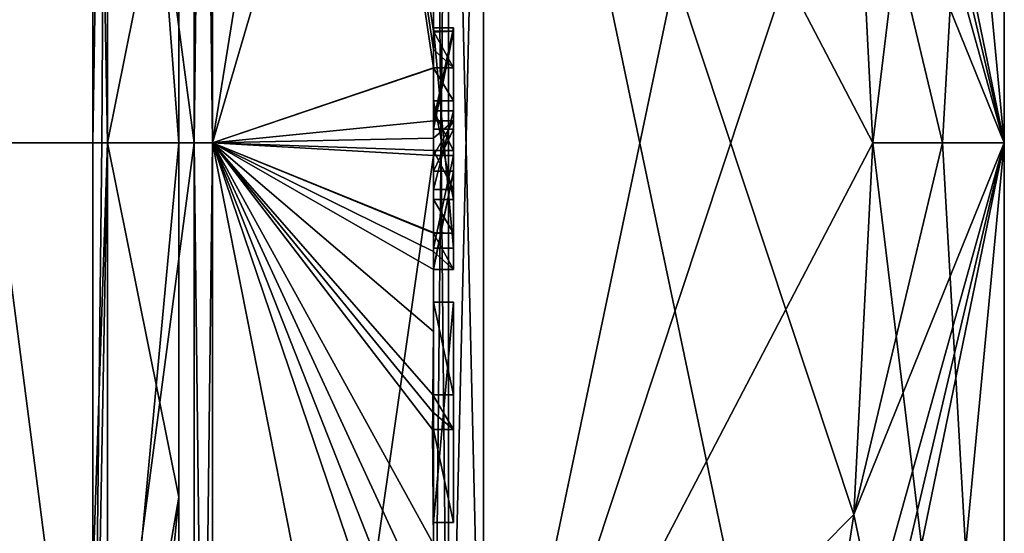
# Model space of a CAD drawing. Extents: x -23 to 700, y -2000 to 0.
# Tile 91 of 210: x 690 to 700, y -1976 to -1971. Entities that reach past the tile are written whole.
import ezdxf

# ---------------------------------------------------------------- set-up
doc = ezdxf.new("R2010")
doc.units = 0
doc.header["$LTSCALE"] = 72.417309
for name, color, linetype in [('114', 7, 'CONTINUOUS'), ('115', 7, 'CONTINUOUS'), ('118', 7, 'CONTINUOUS'), ('121', 7, 'CONTINUOUS'), ('126', 7, 'CONTINUOUS'), ('127', 7, 'CONTINUOUS'), ('128', 7, 'CONTINUOUS'), ('129', 7, 'CONTINUOUS'), ('132', 7, 'CONTINUOUS'), ('133', 7, 'CONTINUOUS'), ('134', 7, 'CONTINUOUS'), ('135', 7, 'CONTINUOUS'), ('166', 7, 'CONTINUOUS'), ('168', 7, 'CONTINUOUS'), ('169', 7, 'CONTINUOUS'), ('170', 7, 'CONTINUOUS'), ('171', 7, 'CONTINUOUS'), ('176', 7, 'CONTINUOUS'), ('177', 7, 'CONTINUOUS'), ('178', 7, 'CONTINUOUS'), ('179', 7, 'CONTINUOUS'), ('180', 7, 'CONTINUOUS'), ('181', 7, 'CONTINUOUS'), ('182', 7, 'CONTINUOUS'), ('183', 7, 'CONTINUOUS'), ('184', 7, 'CONTINUOUS'), ('193', 7, 'CONTINUOUS'), ('196', 7, 'CONTINUOUS'), ('217', 7, 'CONTINUOUS'), ('218', 7, 'CONTINUOUS'), ('219', 7, 'CONTINUOUS'), ('220', 7, 'CONTINUOUS'), ('221', 7, 'CONTINUOUS'), ('222', 7, 'CONTINUOUS'), ('223', 7, 'CONTINUOUS'), ('224', 7, 'CONTINUOUS'), ('225', 7, 'CONTINUOUS'), ('226', 7, 'CONTINUOUS'), ('227', 7, 'CONTINUOUS'), ('228', 7, 'CONTINUOUS'), ('229', 7, 'CONTINUOUS'), ('230', 7, 'CONTINUOUS'), ('231', 7, 'CONTINUOUS'), ('295', 7, 'CONTINUOUS'), ('296', 7, 'CONTINUOUS'), ('297', 7, 'CONTINUOUS'), ('298', 7, 'CONTINUOUS'), ('299', 7, 'CONTINUOUS'), ('300', 7, 'CONTINUOUS')]:
    doc.layers.add(name, color=color, linetype=linetype)

msp = doc.modelspace()

# ---------------------------------------------------------------- linework, layer by layer
at = {"layer": '114', "linetype": 'CONTINUOUS'}
for points in [[(700.1, -1961.1745, 6.2494), (700.1, -1972, 12.5), (700.1, -1982.8255, 6.2494), (700.1, -1961.1745, 6.2494)], [(700.1, -1961.1745, -6.2494), (700.1, -1961.1745, 6.2494), (700.1, -1982.8255, -6.2494), (700.1, -1961.1745, -6.2494)], [(700.1, -1982.8255, -6.2494), (700.1, -1961.1745, 6.2494), (700.1, -1982.8255, 6.2494), (700.1, -1982.8255, -6.2494)], [(700.1, -1972, -12.5), (700.1, -1961.1745, -6.2494), (700.1, -1982.8255, -6.2494), (700.1, -1972, -12.5)]]:
    msp.add_3dface(points, dxfattribs=at)
at = {"layer": '115', "linetype": 'CONTINUOUS'}
for points in [[(694.9, -1964.5597, 15.95), (694.9, -1979.4403, 15.95), (698.0232, -1964.5597, 15.95), (694.9, -1964.5597, 15.95)], [(698.0232, -1964.5597, 15.95), (694.9, -1979.4403, 15.95), (698.5978, -1968.2917, 15.95), (698.0232, -1964.5597, 15.95)], [(698.5978, -1968.2917, 15.95), (694.9, -1979.4403, 15.95), (698.7857, -1972, 15.95), (698.5978, -1968.2917, 15.95)], [(698.7857, -1972, 15.95), (694.9, -1979.4403, 15.95), (698.5976, -1975.7097, 15.95), (698.7857, -1972, 15.95)], [(698.5976, -1975.7097, 15.95), (694.9, -1979.4403, 15.95), (698.0232, -1979.4403, 15.95), (698.5976, -1975.7097, 15.95)]]:
    msp.add_3dface(points, dxfattribs=at)
at = {"layer": '118', "linetype": 'CONTINUOUS'}
for points in [[(694.9, -1979.4403, -15.95), (694.9, -1964.5597, -15.95), (698.0232, -1979.4403, -15.95), (694.9, -1979.4403, -15.95)], [(698.0232, -1979.4403, -15.95), (694.9, -1964.5597, -15.95), (698.5978, -1975.7083, -15.95), (698.0232, -1979.4403, -15.95)], [(698.5978, -1975.7083, -15.95), (694.9, -1964.5597, -15.95), (698.7857, -1972, -15.95), (698.5978, -1975.7083, -15.95)], [(698.7857, -1972, -15.95), (694.9, -1964.5597, -15.95), (698.5976, -1968.2903, -15.95), (698.7857, -1972, -15.95)]]:
    msp.add_3dface(points, dxfattribs=at)
at = {"layer": '121', "linetype": 'CONTINUOUS'}
for points in [[(694.4, -1979.5503, -16.45), (694.4, -1965.7364, -16.5), (694.4, -1964.4497, -16.45), (694.4, -1979.5503, -16.45)], [(694.4, -1970.85, 16.5), (694.4, -1973.0506, 16.5), (694.4, -1964.4497, 16.45), (694.4, -1970.85, 16.5)], [(694.4, -1964.4497, 16.45), (694.4, -1973.0506, 16.5), (694.4, -1979.5503, 16.45), (694.4, -1964.4497, 16.45)], [(694.4, -1970.85, 16.7828), (694.4, -1970.85, 16.5), (694.4, -1964.4497, 16.45), (694.4, -1970.85, 16.7828)], [(694.4, -1964.4802, 17.9917), (694.4, -1970.85, 16.7828), (694.4, -1964.4497, 16.45), (694.4, -1964.4802, 17.9917)], [(694.4, -1971.7791, 19.4994), (694.4, -1970.85, 16.7828), (694.4, -1964.4802, 17.9917), (694.4, -1971.7791, 19.4994)], [(694.4, -1966.1297, -16.5), (694.4, -1965.7364, -16.5), (694.4, -1979.5503, -16.45), (694.4, -1966.1297, -16.5)], [(694.4, -1967.5648, -16.5), (694.4, -1966.1297, -16.5), (694.4, -1979.5503, -16.45), (694.4, -1967.5648, -16.5)], [(694.4, -1967.9582, -16.5), (694.4, -1967.5648, -16.5), (694.4, -1979.5503, -16.45), (694.4, -1967.9582, -16.5)], [(694.4, -1969.8781, -16.5), (694.4, -1967.9582, -16.5), (694.4, -1979.5503, -16.45), (694.4, -1969.8781, -16.5)], [(694.4, -1970.2268, -16.5), (694.4, -1969.8781, -16.5), (694.4, -1979.5503, -16.45), (694.4, -1970.2268, -16.5)], [(694.4, -1970.2268, -19.4192), (694.4, -1970.2268, -16.5), (694.4, -1971.8639, -16.5), (694.4, -1970.2268, -19.4192)], [(694.4, -1971.8639, -16.5), (694.4, -1970.2268, -16.5), (694.4, -1979.5503, -16.45), (694.4, -1971.8639, -16.5)], [(694.4, -1970.5602, -19.4468), (694.4, -1970.2268, -19.4192), (694.4, -1971.8639, -16.5), (694.4, -1970.5602, -19.4468)], [(694.4, -1970.894, -19.4686), (694.4, -1970.5602, -19.4468), (694.4, -1971.8639, -16.5), (694.4, -1970.894, -19.4686)], [(694.4, -1971.7791, 16.7828), (694.4, -1970.85, 16.7828), (694.4, -1971.7791, 19.4994), (694.4, -1971.7791, 16.7828)], [(694.4, -1971.254, -19.4857), (694.4, -1971.5811, -18.4497), (694.4, -1972.0747, -19.4999), (694.4, -1971.254, -19.4857)], [(694.4, -1971.5811, -18.4497), (694.4, -1972.5656, -18.4497), (694.4, -1972.0747, -19.4999), (694.4, -1971.5811, -18.4497)], [(694.4, -1972.4656, -18.1456), (694.4, -1971.6811, -18.1456), (694.4, -1972.0744, -16.904), (694.4, -1972.4656, -18.1456)], [(694.4, -1972.2828, -16.5), (694.4, -1971.8639, -16.5), (694.4, -1979.5503, -16.45), (694.4, -1972.2828, -16.5)], [(694.4, -1972.5656, -18.4497), (694.4, -1972.8949, -19.4795), (694.4, -1972.0747, -19.4999), (694.4, -1972.5656, -18.4497)], [(694.4, -1972.1257, 19.4998), (694.4, -1979.6608, 17.9321), (694.4, -1972.1257, 16.7828), (694.4, -1972.1257, 19.4998)], [(694.4, -1972.1257, 16.7828), (694.4, -1979.6608, 17.9321), (694.4, -1973.0506, 16.7828), (694.4, -1972.1257, 16.7828)], [(694.4, -1973.2498, -19.4599), (694.4, -1972.2828, -16.5), (694.4, -1973.5882, -16.5), (694.4, -1973.2498, -19.4599)], [(694.4, -1973.5882, -16.5), (694.4, -1972.2828, -16.5), (694.4, -1979.5503, -16.45), (694.4, -1973.5882, -16.5)], [(694.4, -1973.0506, 16.7828), (694.4, -1979.6608, 17.9321), (694.4, -1973.0506, 16.5), (694.4, -1973.0506, 16.7828)], [(694.4, -1973.0506, 16.5), (694.4, -1979.6608, 17.9321), (694.4, -1979.5503, 16.45), (694.4, -1973.0506, 16.5)], [(694.4, -1973.8827, -19.4089), (694.4, -1973.2498, -19.4599), (694.4, -1973.5882, -16.7828), (694.4, -1973.8827, -19.4089)], [(694.4, -1973.5882, -16.7828), (694.4, -1973.2498, -19.4599), (694.4, -1973.5882, -16.5), (694.4, -1973.5882, -16.7828)], [(694.4, -1974.5131, -16.7828), (694.4, -1973.8827, -19.4089), (694.4, -1973.5882, -16.7828), (694.4, -1974.5131, -16.7828)], [(694.4, -1975.7888, -16.5), (694.4, -1973.5882, -16.5), (694.4, -1979.5503, -16.45), (694.4, -1975.7888, -16.5)], [(694.4, -1974.5131, -19.3374), (694.4, -1973.8827, -19.4089), (694.4, -1974.5131, -16.7828), (694.4, -1974.5131, -19.3374)], [(694.4, -1974.8597, -16.7828), (694.4, -1975.7888, -16.7828), (694.4, -1974.8597, -19.2892), (694.4, -1974.8597, -16.7828)], [(694.4, -1974.8597, -19.2892), (694.4, -1975.7888, -16.7828), (694.4, -1976.0042, -19.0844), (694.4, -1974.8597, -19.2892)], [(694.4, -1975.7888, -16.7828), (694.4, -1975.7888, -16.5), (694.4, -1976.6371, -16.5), (694.4, -1975.7888, -16.7828)], [(694.4, -1976.6371, -16.5), (694.4, -1975.7888, -16.5), (694.4, -1979.5503, -16.45), (694.4, -1976.6371, -16.5)], [(694.4, -1976.0042, -19.0844), (694.4, -1975.7888, -16.7828), (694.4, -1976.6371, -16.5), (694.4, -1976.0042, -19.0844)]]:
    msp.add_3dface(points, dxfattribs=at)
at = {"layer": '126', "linetype": 'CONTINUOUS'}
for points in [[(692.1949, -1972, 21.9825), (694.4, -1958.2777, 13.8546), (692.1949, -1956.456, 15.544), (692.1949, -1972, 21.9825)], [(694.4, -1964.4802, 17.9917), (694.4, -1958.2777, 13.8546), (692.1949, -1972, 21.9825), (694.4, -1964.4802, 17.9917)], [(694.4, -1971.7791, 19.4994), (694.4, -1964.4802, 17.9917), (692.1949, -1972, 21.9825), (694.4, -1971.7791, 19.4994)], [(694.4, -1971.9524, 19.5), (694.4, -1971.7791, 19.4994), (692.1949, -1972, 21.9825), (694.4, -1971.9524, 19.5)], [(694.4, -1972.1257, 19.4998), (694.4, -1971.9524, 19.5), (692.1949, -1972, 21.9825), (694.4, -1972.1257, 19.4998)], [(692.1949, -1987.544, 15.544), (694.4, -1972.1257, 19.4998), (692.1949, -1972, 21.9825), (692.1949, -1987.544, 15.544)], [(694.4, -1979.6608, 17.9321), (694.4, -1972.1257, 19.4998), (692.1949, -1987.544, 15.544), (694.4, -1979.6608, 17.9321)]]:
    msp.add_3dface(points, dxfattribs=at)
at = {"layer": '127', "linetype": 'CONTINUOUS'}
for points in [[(692.1949, -1956.456, -15.544), (694.4, -1970.5602, -19.4468), (694.3998, -1970.8838, -19.5), (692.1949, -1956.456, -15.544)], [(692.1949, -1972, -21.9825), (692.1949, -1956.456, -15.544), (694.4, -1971.2495, -19.5), (692.1949, -1972, -21.9825)], [(694.4, -1971.2495, -19.5), (692.1949, -1956.456, -15.544), (694.3999, -1971.0666, -19.5), (694.4, -1971.2495, -19.5)], [(694.3999, -1971.0666, -19.5), (692.1949, -1956.456, -15.544), (694.3998, -1970.8838, -19.5), (694.3999, -1971.0666, -19.5)], [(694.3998, -1970.8838, -19.5), (694.4, -1970.5602, -19.4468), (694.3999, -1970.8889, -19.4843), (694.3998, -1970.8838, -19.5)], [(694.4, -1970.5602, -19.4468), (694.4, -1970.894, -19.4686), (694.3999, -1970.8889, -19.4843), (694.4, -1970.5602, -19.4468)], [(694.4, -1971.254, -19.4857), (692.1949, -1972, -21.9825), (694.4, -1971.2495, -19.5), (694.4, -1971.254, -19.4857)], [(694.4, -1971.254, -19.4857), (694.4, -1972.0747, -19.4999), (692.1949, -1972, -21.9825), (694.4, -1971.254, -19.4857)], [(694.4, -1972.0747, -19.4999), (694.4, -1972.8949, -19.4795), (692.1949, -1972, -21.9825), (694.4, -1972.0747, -19.4999)], [(692.1949, -1972, -21.9825), (694.4, -1972.8949, -19.4795), (694.4, -1972.8982, -19.4897), (692.1949, -1972, -21.9825)], [(692.1949, -1972, -21.9825), (694.4, -1973.8827, -19.4089), (694.3948, -1974.5131, -19.5), (692.1949, -1972, -21.9825)], [(694.4, -1973.8827, -19.4089), (692.1949, -1972, -21.9825), (694.3997, -1973.2629, -19.5), (694.4, -1973.8827, -19.4089)], [(692.1949, -1972, -21.9825), (694.4, -1976.0042, -19.0844), (694.3401, -1976.6371, -19.5), (692.1949, -1972, -21.9825)], [(694.4, -1976.0042, -19.0844), (692.1949, -1972, -21.9825), (694.3913, -1974.8597, -19.5), (694.4, -1976.0042, -19.0844)], [(692.1949, -1972, -21.9825), (694.4, -1983.1573, -15.9926), (692.1949, -1987.544, -15.544), (692.1949, -1972, -21.9825)], [(694.4, -1983.1573, -15.9926), (692.1949, -1972, -21.9825), (694.2315, -1978, -19.5), (694.4, -1983.1573, -15.9926)], [(694.2315, -1978, -19.5), (692.1949, -1972, -21.9825), (694.2952, -1977.3336, -19.5), (694.2315, -1978, -19.5)], [(694.2952, -1977.3336, -19.5), (692.1949, -1972, -21.9825), (694.3401, -1976.6371, -19.5), (694.2952, -1977.3336, -19.5)], [(694.3913, -1974.8597, -19.5), (692.1949, -1972, -21.9825), (694.3932, -1974.6867, -19.5), (694.3913, -1974.8597, -19.5)], [(694.3932, -1974.6867, -19.5), (692.1949, -1972, -21.9825), (694.3948, -1974.5131, -19.5), (694.3932, -1974.6867, -19.5)], [(694.3997, -1973.2629, -19.5), (692.1949, -1972, -21.9825), (694.3998, -1973.0822, -19.5), (694.3997, -1973.2629, -19.5)], [(694.3998, -1973.0822, -19.5), (692.1949, -1972, -21.9825), (694.3999, -1972.9015, -19.5), (694.3998, -1973.0822, -19.5)], [(694.3999, -1972.9015, -19.5), (692.1949, -1972, -21.9825), (694.4, -1972.8982, -19.4897), (694.3999, -1972.9015, -19.5)], [(694.3999, -1973.2564, -19.48), (694.4, -1973.8827, -19.4089), (694.3997, -1973.2629, -19.5), (694.3999, -1973.2564, -19.48)], [(694.4, -1973.2498, -19.4599), (694.4, -1973.8827, -19.4089), (694.3999, -1973.2564, -19.48), (694.4, -1973.2498, -19.4599)], [(694.3948, -1974.5131, -19.5), (694.4, -1973.8827, -19.4089), (694.3987, -1974.5131, -19.4187), (694.3948, -1974.5131, -19.5)], [(694.4, -1973.8827, -19.4089), (694.4, -1974.5131, -19.3374), (694.3987, -1974.5131, -19.4187), (694.4, -1973.8827, -19.4089)], [(694.4, -1974.8597, -19.2892), (694.4, -1976.0042, -19.0844), (694.3913, -1974.8597, -19.5), (694.4, -1974.8597, -19.2892)], [(694.3978, -1974.8597, -19.3947), (694.4, -1974.8597, -19.2892), (694.3913, -1974.8597, -19.5), (694.3978, -1974.8597, -19.3947)]]:
    msp.add_3dface(points, dxfattribs=at)
at = {"layer": '128', "linetype": 'CONTINUOUS'}
for points in [[(692.0094, -1972, -21.9698), (690, -1956.8374, -15.1637), (692.0094, -1956.465, -15.535), (692.0094, -1972, -21.9698)], [(690, -1972, -21.4438), (690, -1956.8374, -15.1637), (692.0094, -1972, -21.9698), (690, -1972, -21.4438)], [(690, -1987.1626, -15.1637), (690, -1972, -21.4438), (692.0094, -1987.535, -15.535), (690, -1987.1626, -15.1637)], [(692.0094, -1987.535, -15.535), (690, -1972, -21.4438), (692.0094, -1972, -21.9698), (692.0094, -1987.535, -15.535)]]:
    msp.add_3dface(points, dxfattribs=at)
at = {"layer": '129', "linetype": 'CONTINUOUS'}
for points in [[(690, -1956.8374, 15.1637), (690, -1972, 21.4438), (692.0094, -1956.465, 15.535), (690, -1956.8374, 15.1637)], [(692.0094, -1956.465, 15.535), (690, -1972, 21.4438), (692.0094, -1972, 21.9698), (692.0094, -1956.465, 15.535)], [(690, -1972, 21.4438), (690, -1987.1626, 15.1637), (692.0094, -1972, 21.9698), (690, -1972, 21.4438)], [(692.0094, -1972, 21.9698), (690, -1987.1626, 15.1637), (692.0094, -1987.535, 15.535), (692.0094, -1972, 21.9698)]]:
    msp.add_3dface(points, dxfattribs=at)
at = {"layer": '132', "linetype": 'CONTINUOUS'}
for points in [[(692.1949, -1972, 21.9825), (692.1949, -1956.456, 15.544), (692.0094, -1972, 21.9698), (692.1949, -1972, 21.9825)], [(692.1949, -1956.456, 15.544), (692.0094, -1956.465, 15.535), (692.0094, -1972, 21.9698), (692.1949, -1956.456, 15.544)], [(692.1949, -1987.544, 15.544), (692.1949, -1972, 21.9825), (692.0094, -1987.535, 15.535), (692.1949, -1987.544, 15.544)], [(692.1949, -1972, 21.9825), (692.0094, -1972, 21.9698), (692.0094, -1987.535, 15.535), (692.1949, -1972, 21.9825)]]:
    msp.add_3dface(points, dxfattribs=at)
at = {"layer": '133', "linetype": 'CONTINUOUS'}
for points in [[(692.1949, -1956.456, -15.544), (692.1949, -1972, -21.9825), (692.0094, -1956.465, -15.535), (692.1949, -1956.456, -15.544)], [(692.1949, -1972, -21.9825), (692.0094, -1972, -21.9698), (692.0094, -1956.465, -15.535), (692.1949, -1972, -21.9825)], [(692.1949, -1972, -21.9825), (692.1949, -1987.544, -15.544), (692.0094, -1972, -21.9698), (692.1949, -1972, -21.9825)], [(692.1949, -1987.544, -15.544), (692.0094, -1987.535, -15.535), (692.0094, -1972, -21.9698), (692.1949, -1987.544, -15.544)]]:
    msp.add_3dface(points, dxfattribs=at)
at = {"layer": '134', "linetype": 'CONTINUOUS'}
for points in [[(700.1, -1972, 12.5), (698.5976, -1975.7097, 15.95), (698.0232, -1979.4403, 15.95), (700.1, -1972, 12.5)], [(700.1, -1972, 12.5), (698.0232, -1979.4403, 15.95), (698.0232, -1980.8, 15.242), (700.1, -1972, 12.5)], [(700.1, -1972, 12.5), (698.0232, -1982.093, 14.4185), (698.7857, -1985.8131, 7.975), (700.1, -1972, 12.5)], [(698.0232, -1982.093, 14.4185), (700.1, -1972, 12.5), (698.0232, -1980.8, 15.242), (698.0232, -1982.093, 14.4185)], [(698.5976, -1975.7097, 15.95), (700.1, -1972, 12.5), (699.4827, -1972, 14.2402), (698.5976, -1975.7097, 15.95)], [(698.7857, -1972, 15.95), (698.5976, -1975.7097, 15.95), (699.4827, -1972, 14.2402), (698.7857, -1972, 15.95)], [(700.1, -1982.8255, -6.2494), (698.5978, -1975.7083, -15.95), (698.7857, -1972, -15.95), (700.1, -1982.8255, -6.2494)], [(700.1, -1982.8255, 6.2494), (700.1, -1972, 12.5), (698.7857, -1985.8131, 7.975), (700.1, -1982.8255, 6.2494)], [(700.1, -1982.8255, -6.2494), (698.7857, -1972, -15.95), (699.4827, -1972, -14.2402), (700.1, -1982.8255, -6.2494)], [(700.1, -1972, -12.5), (700.1, -1982.8255, -6.2494), (699.4827, -1972, -14.2402), (700.1, -1972, -12.5)], [(700.1, -1982.8255, -6.2494), (698.0232, -1979.4403, -15.95), (698.5978, -1975.7083, -15.95), (700.1, -1982.8255, -6.2494)]]:
    msp.add_3dface(points, dxfattribs=at)
at = {"layer": '135', "linetype": 'CONTINUOUS'}
for points in [[(700.1, -1972, -12.5), (698.0232, -1961.907, -14.4185), (698.7857, -1958.1869, -7.975), (700.1, -1972, -12.5)], [(700.1, -1961.1745, -6.2494), (700.1, -1972, -12.5), (698.7857, -1958.1869, -7.975), (700.1, -1961.1745, -6.2494)], [(700.1, -1961.1745, 6.2494), (698.5978, -1968.2917, 15.95), (698.7857, -1972, 15.95), (700.1, -1961.1745, 6.2494)], [(700.1, -1961.1745, 6.2494), (698.7857, -1972, 15.95), (699.4827, -1972, 14.2402), (700.1, -1961.1745, 6.2494)], [(700.1, -1972, 12.5), (700.1, -1961.1745, 6.2494), (699.4827, -1972, 14.2402), (700.1, -1972, 12.5)], [(698.0232, -1961.907, -14.4185), (700.1, -1972, -12.5), (698.0232, -1963.2, -15.242), (698.0232, -1961.907, -14.4185)], [(700.1, -1972, -12.5), (698.0232, -1964.5597, -15.95), (698.0232, -1963.2, -15.242), (700.1, -1972, -12.5)], [(700.1, -1972, -12.5), (698.5976, -1968.2903, -15.95), (698.0232, -1964.5597, -15.95), (700.1, -1972, -12.5)], [(698.5976, -1968.2903, -15.95), (700.1, -1972, -12.5), (699.4827, -1972, -14.2402), (698.5976, -1968.2903, -15.95)], [(698.7857, -1972, -15.95), (698.5976, -1968.2903, -15.95), (699.4827, -1972, -14.2402), (698.7857, -1972, -15.95)]]:
    msp.add_3dface(points, dxfattribs=at)
at = {"layer": '166', "linetype": 'CONTINUOUS'}
for points in [[(694.6, -1970.8838, -19.5), (694.6, -1971.8639, -16.5), (694.6, -1971.2495, -19.5), (694.6, -1970.8838, -19.5)], [(694.6, -1971.2495, -19.5), (694.6, -1971.8639, -16.5), (694.6, -1971.5811, -18.4497), (694.6, -1971.2495, -19.5)], [(694.6, -1971.5811, -18.4497), (694.6, -1971.8639, -16.5), (694.6, -1971.6811, -18.1456), (694.6, -1971.5811, -18.4497)], [(694.6, -1972.5656, -18.4497), (694.6, -1971.5811, -18.4497), (694.6, -1972.4656, -18.1456), (694.6, -1972.5656, -18.4497)], [(694.6, -1972.4656, -18.1456), (694.6, -1971.5811, -18.4497), (694.6, -1971.6811, -18.1456), (694.6, -1972.4656, -18.1456)], [(694.6, -1971.6811, -18.1456), (694.6, -1971.8639, -16.5), (694.6, -1972.0744, -16.904), (694.6, -1971.6811, -18.1456)], [(694.6, -1971.8639, -16.5), (694.6, -1972.2828, -16.5), (694.6, -1972.0744, -16.904), (694.6, -1971.8639, -16.5)], [(694.6, -1972.2828, -16.5), (694.6, -1972.4656, -18.1456), (694.6, -1972.0744, -16.904), (694.6, -1972.2828, -16.5)], [(694.6, -1972.2828, -16.5), (694.6, -1973.2629, -19.5), (694.6, -1972.4656, -18.1456), (694.6, -1972.2828, -16.5)], [(694.6, -1973.2629, -19.5), (694.6, -1972.5656, -18.4497), (694.6, -1972.4656, -18.1456), (694.6, -1973.2629, -19.5)], [(694.6, -1972.9015, -19.5), (694.6, -1972.5656, -18.4497), (694.6, -1973.2629, -19.5), (694.6, -1972.9015, -19.5)], [(694.6, -1973.5882, -16.7828), (694.6, -1973.5882, -16.5), (694.6, -1975.7888, -16.5), (694.6, -1973.5882, -16.7828)], [(694.6, -1974.5131, -16.7828), (694.6, -1973.5882, -16.7828), (694.6, -1975.7888, -16.5), (694.6, -1974.5131, -16.7828)], [(694.6, -1974.5131, -19.5), (694.6, -1974.5131, -16.7828), (694.6, -1974.8597, -16.7828), (694.6, -1974.5131, -19.5)], [(694.6, -1974.8597, -16.7828), (694.6, -1974.5131, -16.7828), (694.6, -1975.7888, -16.5), (694.6, -1974.8597, -16.7828)], [(694.6, -1974.8597, -19.5), (694.6, -1974.5131, -19.5), (694.6, -1974.8597, -16.7828), (694.6, -1974.8597, -19.5)], [(694.6, -1975.7888, -16.7828), (694.6, -1974.8597, -16.7828), (694.6, -1975.7888, -16.5), (694.6, -1975.7888, -16.7828)]]:
    msp.add_3dface(points, dxfattribs=at)
at = {"layer": '168', "linetype": 'CONTINUOUS'}
for points in [[(694.4, -1973.5882, -16.7828), (694.4, -1973.5882, -16.5), (694.6, -1973.5882, -16.7828), (694.4, -1973.5882, -16.7828)], [(694.4, -1973.5882, -16.5), (694.6, -1973.5882, -16.5), (694.6, -1973.5882, -16.7828), (694.4, -1973.5882, -16.5)]]:
    msp.add_3dface(points, dxfattribs=at)
at = {"layer": '169', "linetype": 'CONTINUOUS'}
for points in [[(694.4, -1971.8639, -16.5), (694.4, -1972.2828, -16.5), (694.6, -1971.8639, -16.5), (694.4, -1971.8639, -16.5)], [(694.6, -1971.8639, -16.5), (694.4, -1972.2828, -16.5), (694.6, -1972.2828, -16.5), (694.6, -1971.8639, -16.5)]]:
    msp.add_3dface(points, dxfattribs=at)
at = {"layer": '170', "linetype": 'CONTINUOUS'}
for points in [[(694.3998, -1970.8838, -19.5), (694.3999, -1970.8889, -19.4843), (694.6, -1970.8838, -19.5), (694.3998, -1970.8838, -19.5)], [(694.3999, -1970.8889, -19.4843), (694.4, -1970.894, -19.4686), (694.6, -1970.8838, -19.5), (694.3999, -1970.8889, -19.4843)], [(694.4, -1970.894, -19.4686), (694.4, -1971.8639, -16.5), (694.6, -1970.8838, -19.5), (694.4, -1970.894, -19.4686)], [(694.4, -1971.8639, -16.5), (694.6, -1971.8639, -16.5), (694.6, -1970.8838, -19.5), (694.4, -1971.8639, -16.5)]]:
    msp.add_3dface(points, dxfattribs=at)
at = {"layer": '171', "linetype": 'CONTINUOUS'}
for points in [[(694.4, -1971.6811, -18.1456), (694.4, -1972.4656, -18.1456), (694.6, -1971.6811, -18.1456), (694.4, -1971.6811, -18.1456)], [(694.4, -1972.4656, -18.1456), (694.6, -1972.4656, -18.1456), (694.6, -1971.6811, -18.1456), (694.4, -1972.4656, -18.1456)]]:
    msp.add_3dface(points, dxfattribs=at)
at = {"layer": '176', "linetype": 'CONTINUOUS'}
for points in [[(694.6, -1971.7791, 16.7828), (694.6, -1973.0506, 16.5), (694.6, -1970.85, 16.7828), (694.6, -1971.7791, 16.7828)], [(694.6, -1970.85, 16.7828), (694.6, -1973.0506, 16.5), (694.6, -1970.85, 16.5), (694.6, -1970.85, 16.7828)], [(694.6, -1972.1257, 16.7828), (694.6, -1973.0506, 16.5), (694.6, -1971.7791, 16.7828), (694.6, -1972.1257, 16.7828)], [(694.6, -1972.1257, 19.5), (694.6, -1972.1257, 16.7828), (694.6, -1971.7791, 19.5), (694.6, -1972.1257, 19.5)], [(694.6, -1971.7791, 19.5), (694.6, -1972.1257, 16.7828), (694.6, -1971.7791, 16.7828), (694.6, -1971.7791, 19.5)], [(694.6, -1973.0506, 16.7828), (694.6, -1973.0506, 16.5), (694.6, -1972.1257, 16.7828), (694.6, -1973.0506, 16.7828)]]:
    msp.add_3dface(points, dxfattribs=at)
at = {"layer": '177', "linetype": 'CONTINUOUS'}
for points in [[(694.4, -1972.1257, 16.7828), (694.4, -1973.0506, 16.7828), (694.6, -1972.1257, 16.7828), (694.4, -1972.1257, 16.7828)], [(694.4, -1973.0506, 16.7828), (694.6, -1973.0506, 16.7828), (694.6, -1972.1257, 16.7828), (694.4, -1973.0506, 16.7828)]]:
    msp.add_3dface(points, dxfattribs=at)
at = {"layer": '178', "linetype": 'CONTINUOUS'}
for points in [[(694.4, -1972.1257, 19.4998), (694.4, -1972.1257, 16.7828), (694.6, -1972.1257, 19.5), (694.4, -1972.1257, 19.4998)], [(694.4, -1972.1257, 16.7828), (694.6, -1972.1257, 16.7828), (694.6, -1972.1257, 19.5), (694.4, -1972.1257, 16.7828)]]:
    msp.add_3dface(points, dxfattribs=at)
at = {"layer": '179', "linetype": 'CONTINUOUS'}
for points in [[(694.4, -1971.9524, 19.5), (694.4, -1972.1257, 19.4998), (694.6, -1971.7791, 19.5), (694.4, -1971.9524, 19.5)], [(694.4, -1972.1257, 19.4998), (694.6, -1972.1257, 19.5), (694.6, -1971.7791, 19.5), (694.4, -1972.1257, 19.4998)], [(694.4, -1971.7791, 19.4994), (694.4, -1971.9524, 19.5), (694.6, -1971.7791, 19.5), (694.4, -1971.7791, 19.4994)]]:
    msp.add_3dface(points, dxfattribs=at)
at = {"layer": '180', "linetype": 'CONTINUOUS'}
for points in [[(694.4, -1971.7791, 16.7828), (694.4, -1971.7791, 19.4994), (694.6, -1971.7791, 16.7828), (694.4, -1971.7791, 16.7828)], [(694.4, -1971.7791, 19.4994), (694.6, -1971.7791, 19.5), (694.6, -1971.7791, 16.7828), (694.4, -1971.7791, 19.4994)]]:
    msp.add_3dface(points, dxfattribs=at)
at = {"layer": '181', "linetype": 'CONTINUOUS'}
for points in [[(694.4, -1970.85, 16.7828), (694.4, -1971.7791, 16.7828), (694.6, -1970.85, 16.7828), (694.4, -1970.85, 16.7828)], [(694.4, -1971.7791, 16.7828), (694.6, -1971.7791, 16.7828), (694.6, -1970.85, 16.7828), (694.4, -1971.7791, 16.7828)]]:
    msp.add_3dface(points, dxfattribs=at)
at = {"layer": '182', "linetype": 'CONTINUOUS'}
for points in [[(694.4, -1970.85, 16.5), (694.4, -1970.85, 16.7828), (694.6, -1970.85, 16.5), (694.4, -1970.85, 16.5)], [(694.4, -1970.85, 16.7828), (694.6, -1970.85, 16.7828), (694.6, -1970.85, 16.5), (694.4, -1970.85, 16.7828)]]:
    msp.add_3dface(points, dxfattribs=at)
at = {"layer": '183', "linetype": 'CONTINUOUS'}
for points in [[(694.4, -1973.0506, 16.5), (694.4, -1970.85, 16.5), (694.6, -1973.0506, 16.5), (694.4, -1973.0506, 16.5)], [(694.6, -1973.0506, 16.5), (694.4, -1970.85, 16.5), (694.6, -1970.85, 16.5), (694.6, -1973.0506, 16.5)]]:
    msp.add_3dface(points, dxfattribs=at)
at = {"layer": '184', "linetype": 'CONTINUOUS'}
for points in [[(694.4, -1973.0506, 16.7828), (694.4, -1973.0506, 16.5), (694.6, -1973.0506, 16.7828), (694.4, -1973.0506, 16.7828)], [(694.4, -1973.0506, 16.5), (694.6, -1973.0506, 16.5), (694.6, -1973.0506, 16.7828), (694.4, -1973.0506, 16.5)]]:
    msp.add_3dface(points, dxfattribs=at)
at = {"layer": '193', "linetype": 'CONTINUOUS'}
for points in [[(694.4, -1979.5503, -16.45), (694.4, -1964.4497, -16.45), (694.549, -1964.5279, -16.094), (694.4, -1979.5503, -16.45)], [(694.4, -1979.5503, -16.45), (694.549, -1964.5279, -16.094), (694.549, -1979.4721, -16.094), (694.4, -1979.5503, -16.45)], [(694.549, -1964.5279, -16.094), (694.9, -1964.5597, -15.95), (694.549, -1979.4721, -16.094), (694.549, -1964.5279, -16.094)], [(694.9, -1964.5597, -15.95), (694.9, -1979.4403, -15.95), (694.549, -1979.4721, -16.094), (694.9, -1964.5597, -15.95)]]:
    msp.add_3dface(points, dxfattribs=at)
at = {"layer": '196', "linetype": 'CONTINUOUS'}
for points in [[(694.4, -1964.4497, 16.45), (694.4, -1979.5503, 16.45), (694.549, -1979.4721, 16.094), (694.4, -1964.4497, 16.45)], [(694.4, -1964.4497, 16.45), (694.549, -1979.4721, 16.094), (694.549, -1964.5279, 16.094), (694.4, -1964.4497, 16.45)], [(694.9, -1979.4403, 15.95), (694.9, -1964.5597, 15.95), (694.549, -1964.5279, 16.094), (694.9, -1979.4403, 15.95)], [(694.549, -1979.4721, 16.094), (694.9, -1979.4403, 15.95), (694.549, -1964.5279, 16.094), (694.549, -1979.4721, 16.094)]]:
    msp.add_3dface(points, dxfattribs=at)
at = {"layer": '217', "linetype": 'CONTINUOUS'}
for points in [[(694.4, -1973.5882, -16.5), (694.4, -1975.7888, -16.5), (694.6, -1973.5882, -16.5), (694.4, -1973.5882, -16.5)], [(694.6, -1973.5882, -16.5), (694.4, -1975.7888, -16.5), (694.6, -1975.7888, -16.5), (694.6, -1973.5882, -16.5)]]:
    msp.add_3dface(points, dxfattribs=at)
at = {"layer": '218', "linetype": 'CONTINUOUS'}
for points in [[(694.4, -1975.7888, -16.5), (694.4, -1975.7888, -16.7828), (694.6, -1975.7888, -16.5), (694.4, -1975.7888, -16.5)], [(694.4, -1975.7888, -16.7828), (694.6, -1975.7888, -16.7828), (694.6, -1975.7888, -16.5), (694.4, -1975.7888, -16.7828)]]:
    msp.add_3dface(points, dxfattribs=at)
at = {"layer": '219', "linetype": 'CONTINUOUS'}
for points in [[(694.4, -1975.7888, -16.7828), (694.4, -1974.8597, -16.7828), (694.6, -1975.7888, -16.7828), (694.4, -1975.7888, -16.7828)], [(694.4, -1974.8597, -16.7828), (694.6, -1974.8597, -16.7828), (694.6, -1975.7888, -16.7828), (694.4, -1974.8597, -16.7828)]]:
    msp.add_3dface(points, dxfattribs=at)
at = {"layer": '220', "linetype": 'CONTINUOUS'}
for points in [[(694.3978, -1974.8597, -19.3947), (694.3913, -1974.8597, -19.5), (694.6, -1974.8597, -16.7828), (694.3978, -1974.8597, -19.3947)], [(694.3913, -1974.8597, -19.5), (694.6, -1974.8597, -19.5), (694.6, -1974.8597, -16.7828), (694.3913, -1974.8597, -19.5)], [(694.4, -1974.8597, -19.2892), (694.3978, -1974.8597, -19.3947), (694.6, -1974.8597, -16.7828), (694.4, -1974.8597, -19.2892)], [(694.4, -1974.8597, -16.7828), (694.4, -1974.8597, -19.2892), (694.6, -1974.8597, -16.7828), (694.4, -1974.8597, -16.7828)]]:
    msp.add_3dface(points, dxfattribs=at)
at = {"layer": '221', "linetype": 'CONTINUOUS'}
for points in [[(694.3932, -1974.6867, -19.5), (694.3948, -1974.5131, -19.5), (694.6, -1974.8597, -19.5), (694.3932, -1974.6867, -19.5)], [(694.3948, -1974.5131, -19.5), (694.6, -1974.5131, -19.5), (694.6, -1974.8597, -19.5), (694.3948, -1974.5131, -19.5)], [(694.3913, -1974.8597, -19.5), (694.3932, -1974.6867, -19.5), (694.6, -1974.8597, -19.5), (694.3913, -1974.8597, -19.5)]]:
    msp.add_3dface(points, dxfattribs=at)
at = {"layer": '222', "linetype": 'CONTINUOUS'}
for points in [[(694.3948, -1974.5131, -19.5), (694.3987, -1974.5131, -19.4187), (694.6, -1974.5131, -19.5), (694.3948, -1974.5131, -19.5)], [(694.3987, -1974.5131, -19.4187), (694.4, -1974.5131, -19.3374), (694.6, -1974.5131, -19.5), (694.3987, -1974.5131, -19.4187)], [(694.4, -1974.5131, -19.3374), (694.4, -1974.5131, -16.7828), (694.6, -1974.5131, -19.5), (694.4, -1974.5131, -19.3374)], [(694.4, -1974.5131, -16.7828), (694.6, -1974.5131, -16.7828), (694.6, -1974.5131, -19.5), (694.4, -1974.5131, -16.7828)]]:
    msp.add_3dface(points, dxfattribs=at)
at = {"layer": '223', "linetype": 'CONTINUOUS'}
for points in [[(694.4, -1974.5131, -16.7828), (694.4, -1973.5882, -16.7828), (694.6, -1974.5131, -16.7828), (694.4, -1974.5131, -16.7828)], [(694.4, -1973.5882, -16.7828), (694.6, -1973.5882, -16.7828), (694.6, -1974.5131, -16.7828), (694.4, -1973.5882, -16.7828)]]:
    msp.add_3dface(points, dxfattribs=at)
at = {"layer": '224', "linetype": 'CONTINUOUS'}
for points in [[(694.3999, -1973.2564, -19.48), (694.3997, -1973.2629, -19.5), (694.6, -1972.2828, -16.5), (694.3999, -1973.2564, -19.48)], [(694.3997, -1973.2629, -19.5), (694.6, -1973.2629, -19.5), (694.6, -1972.2828, -16.5), (694.3997, -1973.2629, -19.5)], [(694.4, -1973.2498, -19.4599), (694.3999, -1973.2564, -19.48), (694.6, -1972.2828, -16.5), (694.4, -1973.2498, -19.4599)], [(694.4, -1972.2828, -16.5), (694.4, -1973.2498, -19.4599), (694.6, -1972.2828, -16.5), (694.4, -1972.2828, -16.5)]]:
    msp.add_3dface(points, dxfattribs=at)
at = {"layer": '225', "linetype": 'CONTINUOUS'}
for points in [[(694.3998, -1973.0822, -19.5), (694.3999, -1972.9015, -19.5), (694.6, -1973.2629, -19.5), (694.3998, -1973.0822, -19.5)], [(694.3999, -1972.9015, -19.5), (694.6, -1972.9015, -19.5), (694.6, -1973.2629, -19.5), (694.3999, -1972.9015, -19.5)], [(694.3997, -1973.2629, -19.5), (694.3998, -1973.0822, -19.5), (694.6, -1973.2629, -19.5), (694.3997, -1973.2629, -19.5)]]:
    msp.add_3dface(points, dxfattribs=at)
at = {"layer": '226', "linetype": 'CONTINUOUS'}
for points in [[(694.4, -1972.8949, -19.4795), (694.4, -1972.5656, -18.4497), (694.6, -1972.9015, -19.5), (694.4, -1972.8949, -19.4795)], [(694.4, -1972.5656, -18.4497), (694.6, -1972.5656, -18.4497), (694.6, -1972.9015, -19.5), (694.4, -1972.5656, -18.4497)], [(694.3999, -1972.9015, -19.5), (694.4, -1972.8982, -19.4897), (694.6, -1972.9015, -19.5), (694.3999, -1972.9015, -19.5)], [(694.4, -1972.8982, -19.4897), (694.4, -1972.8949, -19.4795), (694.6, -1972.9015, -19.5), (694.4, -1972.8982, -19.4897)]]:
    msp.add_3dface(points, dxfattribs=at)
at = {"layer": '227', "linetype": 'CONTINUOUS'}
for points in [[(694.4, -1972.5656, -18.4497), (694.4, -1971.5811, -18.4497), (694.6, -1972.5656, -18.4497), (694.4, -1972.5656, -18.4497)], [(694.4, -1971.5811, -18.4497), (694.6, -1971.5811, -18.4497), (694.6, -1972.5656, -18.4497), (694.4, -1971.5811, -18.4497)]]:
    msp.add_3dface(points, dxfattribs=at)
at = {"layer": '228', "linetype": 'CONTINUOUS'}
for points in [[(694.4, -1971.254, -19.4857), (694.4, -1971.2495, -19.5), (694.6, -1971.5811, -18.4497), (694.4, -1971.254, -19.4857)], [(694.4, -1971.2495, -19.5), (694.6, -1971.2495, -19.5), (694.6, -1971.5811, -18.4497), (694.4, -1971.2495, -19.5)], [(694.4, -1971.5811, -18.4497), (694.4, -1971.254, -19.4857), (694.6, -1971.5811, -18.4497), (694.4, -1971.5811, -18.4497)]]:
    msp.add_3dface(points, dxfattribs=at)
at = {"layer": '229', "linetype": 'CONTINUOUS'}
for points in [[(694.3999, -1971.0666, -19.5), (694.3998, -1970.8838, -19.5), (694.6, -1971.2495, -19.5), (694.3999, -1971.0666, -19.5)], [(694.3998, -1970.8838, -19.5), (694.6, -1970.8838, -19.5), (694.6, -1971.2495, -19.5), (694.3998, -1970.8838, -19.5)], [(694.4, -1971.2495, -19.5), (694.3999, -1971.0666, -19.5), (694.6, -1971.2495, -19.5), (694.4, -1971.2495, -19.5)]]:
    msp.add_3dface(points, dxfattribs=at)
at = {"layer": '230', "linetype": 'CONTINUOUS'}
for points in [[(694.4, -1972.4656, -18.1456), (694.4, -1972.0744, -16.904), (694.6, -1972.4656, -18.1456), (694.4, -1972.4656, -18.1456)], [(694.6, -1972.4656, -18.1456), (694.4, -1972.0744, -16.904), (694.6, -1972.0744, -16.904), (694.6, -1972.4656, -18.1456)]]:
    msp.add_3dface(points, dxfattribs=at)
at = {"layer": '231', "linetype": 'CONTINUOUS'}
for points in [[(694.4, -1972.0744, -16.904), (694.4, -1971.6811, -18.1456), (694.6, -1972.0744, -16.904), (694.4, -1972.0744, -16.904)], [(694.4, -1971.6811, -18.1456), (694.6, -1971.6811, -18.1456), (694.6, -1972.0744, -16.904), (694.4, -1971.6811, -18.1456)]]:
    msp.add_3dface(points, dxfattribs=at)
at = {"layer": '295', "linetype": 'CONTINUOUS'}
for points in [[(691.857, -1972, -5), (691.857, -1972, 5), (691.857, -1968.464, 3.5349), (691.857, -1972, -5)], [(691.857, -1968.464, -3.5349), (691.857, -1972, -5), (691.857, -1968.464, 3.5349), (691.857, -1968.464, -3.5349)], [(691.857, -1975.536, 3.5349), (691.857, -1972, 5), (691.857, -1975.536, -3.5349), (691.857, -1975.536, 3.5349)], [(691.857, -1975.536, -3.5349), (691.857, -1972, 5), (691.857, -1972, -5), (691.857, -1975.536, -3.5349)], [(691.857, -1976.9998), (691.857, -1975.536, 3.5349), (691.857, -1975.536, -3.5349), (691.857, -1976.9998)]]:
    msp.add_3dface(points, dxfattribs=at)
at = {"layer": '296', "linetype": 'CONTINUOUS'}
for points in [[(691.857, -1968.464, 3.5349), (691.857, -1972, 5), (691.1443, -1962.6429, 5.4023), (691.857, -1968.464, 3.5349)], [(691.857, -1972, 5), (691.1443, -1972, 10.8047), (691.1443, -1962.6429, 5.4023), (691.857, -1972, 5)], [(691.1443, -1972, -10.8047), (691.857, -1968.464, -3.5349), (691.1443, -1962.6429, -5.4023), (691.1443, -1972, -10.8047)], [(691.857, -1972, -5), (691.857, -1968.464, -3.5349), (691.1443, -1972, -10.8047), (691.857, -1972, -5)]]:
    msp.add_3dface(points, dxfattribs=at)
at = {"layer": '297', "linetype": 'CONTINUOUS'}
for points in [[(691.857, -1972, 5), (691.857, -1975.536, 3.5349), (691.1443, -1972, 10.8047), (691.857, -1972, 5)], [(691.1443, -1972, 10.8047), (691.857, -1975.536, 3.5349), (691.1443, -1979.64, 7.6401), (691.1443, -1972, 10.8047)], [(691.857, -1975.536, -3.5349), (691.857, -1972, -5), (691.1443, -1979.64, -7.6401), (691.857, -1975.536, -3.5349)], [(691.857, -1972, -5), (691.1443, -1972, -10.8047), (691.1443, -1979.64, -7.6401), (691.857, -1972, -5)], [(691.857, -1975.536, 3.5349), (691.857, -1976.9998), (691.1443, -1979.64, 7.6401), (691.857, -1975.536, 3.5349)], [(691.857, -1976.9998), (691.857, -1975.536, -3.5349), (691.1443, -1982.8047), (691.857, -1976.9998)], [(691.1443, -1982.8047), (691.857, -1975.536, -3.5349), (691.1443, -1979.64, -7.6401), (691.1443, -1982.8047)]]:
    msp.add_3dface(points, dxfattribs=at)
at = {"layer": '298', "linetype": 'CONTINUOUS'}
for points in [[(691, -1972, -11.3877), (691.1443, -1962.6429, -5.4023), (691, -1961.4795, -4.3586), (691, -1972, -11.3877)], [(691.1443, -1962.6429, 5.4023), (691.1443, -1972, 10.8047), (691, -1963.9478, 8.0522), (691.1443, -1962.6429, 5.4023)], [(691.1443, -1962.6429, -5.4023), (691, -1972, -11.3877), (691.0897, -1972, -11.1005), (691.1443, -1962.6429, -5.4023)], [(691.1443, -1972, -10.8047), (691.1443, -1962.6429, -5.4023), (691.0897, -1972, -11.1005), (691.1443, -1972, -10.8047)], [(691, -1963.9478, 8.0522), (691.1443, -1972, 10.8047), (691, -1976.3586, 10.5205), (691, -1963.9478, 8.0522)], [(691.1443, -1972, 10.8047), (691.1443, -1979.64, 7.6401), (691, -1976.3586, 10.5205), (691.1443, -1972, 10.8047)]]:
    msp.add_3dface(points, dxfattribs=at)
at = {"layer": '299', "linetype": 'CONTINUOUS'}
for points in [[(691, -1972, -11.3877), (691, -1980.0523, -8.0523), (691.0897, -1972, -11.1005), (691, -1972, -11.3877)], [(691.1443, -1979.64, -7.6401), (691.1443, -1972, -10.8047), (691, -1980.0523, -8.0523), (691.1443, -1979.64, -7.6401)], [(691, -1980.0523, -8.0523), (691.1443, -1972, -10.8047), (691.0897, -1972, -11.1005), (691, -1980.0523, -8.0523)]]:
    msp.add_3dface(points, dxfattribs=at)
at = {"layer": '300', "linetype": 'CONTINUOUS'}
for points in [[(691, -1980.0523, -8.0523), (691, -1972, -11.3877), (691, -1961.4795, -4.3586), (691, -1980.0523, -8.0523)], [(691, -1983.3877, 0), (691, -1961.4795, -4.3586), (691, -1963.9478, 8.0522), (691, -1983.3877, 0)], [(691, -1983.3877, 0), (691, -1980.0523, -8.0523), (691, -1961.4795, -4.3586), (691, -1983.3877, 0)], [(691, -1983.3877, 0), (691, -1963.9478, 8.0522), (691, -1976.3586, 10.5205), (691, -1983.3877, 0)]]:
    msp.add_3dface(points, dxfattribs=at)

doc.saveas('drawing.dxf')
